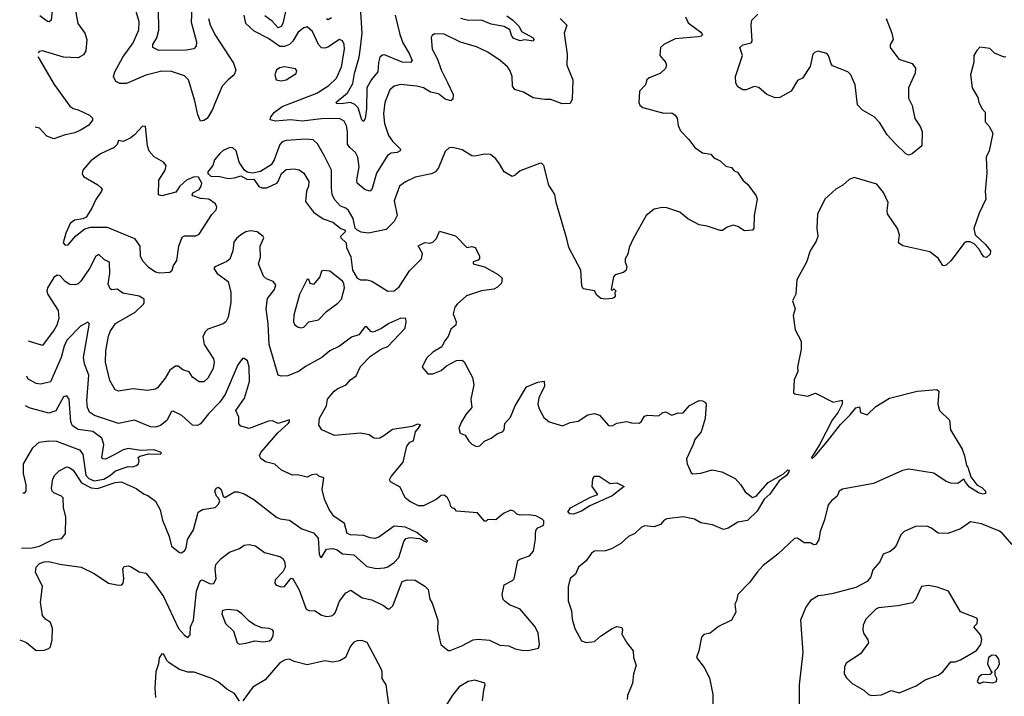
# Model space of a CAD drawing. Extents: x 1690054 to 1842981, y 782881 to 914114.
# Tile 2 of 256: x 1690194 to 1696296, y 795294 to 799488. Entities that reach past the tile are written whole.
import ezdxf

# ---------------------------------------------------------------- set-up
doc = ezdxf.new("R2010")
doc.units = 0

msp = doc.modelspace()

# ---------------------------------------------------------------- linework, layer by layer
at = {"layer": '0CON10XD'}
for points in [[(1691264.8, 799654.8), (1691257, 799473), (1691288.5, 799351.5), (1691286.5, 799323.5), (1691272.6, 799307.4), (1691225, 799299.2), (1691055, 799296.7), (1691018, 799315), (1691019.4, 799335), (1691042.7, 799375), (1691056.8, 799423.3), (1691053.2, 799555)], [(1691847.8, 799565), (1691825, 799464.4), (1691815, 799445.5), (1691795, 799437.7), (1691759.2, 799479.2), (1691712.7, 799512.7)], [(1692520.8, 799515), (1692549.1, 799395), (1692568.8, 799345), (1692607.5, 799277.5), (1692625.8, 799235), (1692615, 799222.5), (1692565, 799224.7), (1692455, 799269.1), (1692441.2, 799268.8), (1692425.7, 799255), (1692416.8, 799223.2), (1692412.3, 799165), (1692373.3, 799116.7), (1692345.5, 799065), (1692342.1, 798935), (1692334.2, 798875.8), (1692325, 798856.7), (1692315, 798866.7), (1692291.5, 798941.5), (1692271.5, 798961.5), (1692244.6, 798974.6), (1692186.6, 798966.6), (1692158.8, 798968.8), (1692153.8, 798975), (1692225.3, 799034.7), (1692258.6, 799091.4), (1692269.1, 799155), (1692298.4, 799255), (1692306.7, 799315), (1692315.7, 799405), (1692306.7, 799565)], [(1690536.9, 799555), (1690553.3, 799465), (1690596.9, 799405), (1690610.5, 799365), (1690602.9, 799295), (1690589.6, 799270.4), (1690555, 799252.3), (1690465, 799255.6), (1690335, 799294.2), (1690315, 799291.2), (1690307.1, 799282)], [(1690395.4, 799544.6), (1690389.2, 799485), (1690375.6, 799474.4), (1690365, 799477.1), (1690319.4, 799511.7)], [(1691364.7, 799495), (1691374, 799455), (1691403.8, 799395), (1691518.5, 799218.5), (1691532.9, 799175), (1691523.3, 799145), (1691484.8, 799115.2), (1691449.1, 799075), (1691402.5, 798967.5), (1691389.1, 798930.9), (1691354.5, 798875.5), (1691335, 798862.9), (1691315, 798858.8), (1691297.6, 798897.6), (1691278.6, 798985), (1691239.2, 799115), (1691215, 799140), (1691135, 799166.2), (1691075, 799168.2), (1690975, 799144.1), (1690855, 799091.4), (1690815, 799091.5), (1690789.2, 799105), (1690775.6, 799135), (1690783.5, 799165), (1690833.8, 799255), (1690896.1, 799343.9), (1690932.9, 799425), (1690933.8, 799475), (1690915, 799538.8)], [(1693543.3, 799495), (1693584.5, 799454.5), (1693568.8, 799405), (1693587.5, 799275), (1693584.1, 799205), (1693622.5, 799115), (1693617.9, 798995), (1693605, 798968.1), (1693555, 798966.9), (1693485, 798993.5), (1693447.6, 798992.4), (1693375, 799002.9), (1693315, 799039.4), (1693261.2, 799055), (1693246.9, 799075), (1693245.7, 799135), (1693231.4, 799175), (1693217.1, 799195), (1693170.6, 799235), (1693095, 799285.6), (1693025, 799318.9), (1692925, 799348.5), (1692825, 799398.9), (1692765, 799400), (1692749.2, 799390.8), (1692743.1, 799376.9), (1692749.6, 799305), (1692783.6, 799243.6), (1692805, 799178), (1692845, 799097.5), (1692880.8, 799025), (1692878, 798995), (1692865, 798985.8), (1692831.2, 798995), (1692788.9, 799028.9), (1692738.9, 799038.9), (1692695.8, 799065), (1692655, 799076.4), (1692553.9, 799086.1), (1692515, 799075.5), (1692487.3, 799052.7), (1692455.8, 798975), (1692448.6, 798905), (1692454.2, 798845), (1692479.3, 798769.3), (1692503.6, 798735), (1692553.5, 798685), (1692552.2, 798675), (1692534, 798665), (1692495, 798660.5), (1692472.8, 798645), (1692404.3, 798535.7), (1692378.3, 798441.7), (1692365, 798425.8), (1692335, 798433.1), (1692285.6, 798475), (1692283.2, 798495), (1692297.1, 798575), (1692289.6, 798635), (1692274.3, 798664.3), (1692239.1, 798695), (1692225, 798716.2), (1692225.9, 798795), (1692219.9, 798829.9), (1692205, 798858.9), (1692175.7, 798875.7), (1692064.3, 798874.3), (1691945, 798859.6), (1691875, 798868.1), (1691778.3, 798858.3), (1691746.7, 798866.7), (1691750, 798885), (1691773.1, 798915), (1691821, 798949), (1692035, 799031.9), (1692110.3, 799079.7), (1692156, 799125), (1692188.1, 799195), (1692207.3, 799305), (1692204.5, 799334.5), (1692195, 799356.2), (1692175, 799365.7), (1692102.6, 799317.4), (1692085, 799311.6), (1692065, 799313.8), (1692045, 799333.1), (1692008.2, 799415), (1691975, 799444.4), (1691955, 799436.9), (1691920.2, 799409.8), (1691885.9, 799355), (1691865.4, 799334.6), (1691835, 799321.6), (1691805, 799321.1), (1691735, 799370.9), (1691646.9, 799416.9), (1691594.4, 799464.4), (1691583.8, 799516.2)], [(1694319.4, 799505), (1694337.4, 799467.4), (1694415, 799410), (1694426.1, 799393.9), (1694417.5, 799385), (1694398.8, 799381.2), (1694255, 799369.6), (1694185, 799333.1), (1694165.7, 799315), (1694161.1, 799265), (1694196.7, 799225), (1694201.4, 799205), (1694195.7, 799185), (1694162, 799155), (1694095, 799127.8), (1694080.8, 799115), (1694071.4, 799085), (1694035.6, 799045), (1694030.7, 798975), (1694037.4, 798957.4), (1694055, 798944.4), (1694185, 798908.1), (1694235, 798911.2), (1694255, 798896.2), (1694267.4, 798877.4), (1694275, 798832.5), (1694289.1, 798799.1), (1694340.8, 798745), (1694377.5, 798695), (1694425, 798662), (1694477.5, 798655), (1694495, 798632.5), (1694535, 798613.3), (1694570.8, 798580.8), (1694605, 798571.2), (1694620.7, 798550.7), (1694642.5, 798542.5), (1694675, 798493.8), (1694705.6, 798465.6), (1694758.8, 798395), (1694763.3, 798375), (1694746.2, 798275), (1694743.9, 798196.1), (1694735, 798183.8), (1694685, 798180), (1694643.8, 798205), (1694615, 798213.3), (1694578.6, 798201.4), (1694549.5, 798180.5), (1694535, 798180.8), (1694455, 798208.9), (1694405, 798216), (1694335, 798253.8), (1694285, 798295.7), (1694205, 798320.8), (1694175, 798324), (1694126.4, 798313.6), (1694076.7, 798275), (1693995, 798130), (1693970, 798075), (1693962.5, 798035), (1693946, 798005), (1693946, 797985), (1693957, 797957), (1693951.2, 797935), (1693935, 797921.2), (1693885, 797906.7), (1693873.3, 797895), (1693860, 797815), (1693865, 797810), (1693875, 797820), (1693890, 797805), (1693882.5, 797797.5), (1693883.3, 797775), (1693877.5, 797765), (1693865, 797758.8), (1693825, 797756.2), (1693795, 797760), (1693770.9, 797780.9), (1693755, 797806.2), (1693685, 797820), (1693677.5, 797837.5), (1693671.8, 797935), (1693595.9, 798075.9), (1693585, 798130), (1693518, 798355), (1693510, 798405), (1693472.3, 798462.3), (1693441.2, 798585), (1693427.7, 798597.7), (1693415, 798596.7), (1693295, 798552), (1693265, 798523.3), (1693245, 798516.2), (1693195.6, 798545.6), (1693167.1, 798595), (1693145, 798626.2), (1693111.7, 798651.7), (1693075, 798653.8), (1693015, 798642.5), (1692995, 798644.3), (1692935, 798680.8), (1692875, 798695.8), (1692855, 798693.8), (1692830, 798670), (1692789.5, 798570.5), (1692770.6, 798545), (1692745, 798533.1), (1692645, 798511.2), (1692585, 798483.3), (1692548.1, 798455), (1692515.4, 798365), (1692533.3, 798275), (1692515, 798236.2), (1692465, 798187.5), (1692355, 798164.2), (1692310.3, 798170.3), (1692282.5, 798185), (1692272.5, 798195), (1692260, 798255), (1692232, 798305), (1692215, 798319.2), (1692181.8, 798331.8), (1692143.6, 798373.6), (1692130.8, 798405), (1692125.7, 798445), (1692125.7, 798555), (1692081.4, 798645)], [(1692125, 799498.5), (1692105, 799486.7), (1692095, 799493.3)], [(1693212.5, 799512.5), (1693249.8, 799485), (1693288.5, 799445), (1693303.8, 799415), (1693375.4, 799375), (1693380.5, 799365), (1693375, 799354.5), (1693325, 799362), (1693295, 799357.5), (1693255, 799371.2), (1693244, 799385), (1693232, 799425), (1693195.3, 799445.3), (1693115, 799459.1), (1693055, 799484.1), (1692975, 799482.2), (1692925, 799496.1)], [(1695564, 799495), (1695598.1, 799405), (1695606, 799365), (1695588.8, 799335), (1695588, 799315), (1695642.1, 799242.1), (1695725, 799216.2), (1695745, 799187.5), (1695743.9, 799156.1), (1695701.1, 799065), (1695702.1, 799002.1), (1695724, 798955), (1695740.8, 798875), (1695774.2, 798825), (1695785.8, 798795), (1695783.8, 798705), (1695725, 798655.5), (1695705, 798649.1), (1695685, 798657.1), (1695619.5, 798719.5), (1695570, 798775), (1695525, 798848.6), (1695490, 798885), (1695417, 798927), (1695385, 798960), (1695370.8, 799085), (1695355, 799121.4), (1695345, 799146.7), (1695325.5, 799165.5), (1695231.9, 799201.9), (1695222, 799215), (1695205.7, 799265), (1695195, 799277.5), (1695141.7, 799291.7), (1695118.8, 799285), (1695108.6, 799275), (1695091.7, 799198.3), (1695045.6, 799124.4), (1695015, 799111.2), (1694974.6, 799045.4), (1694905, 799005.8), (1694875.9, 799004.1), (1694823.1, 799023.1), (1694775, 799067.5), (1694745, 799073.8), (1694695, 799054), (1694676.1, 799053.9), (1694645, 799072), (1694632.5, 799095), (1694629.2, 799135), (1694673.3, 799265), (1694656.7, 799315), (1694675, 799331.2), (1694726.1, 799343.9), (1694732.5, 799355), (1694726.2, 799455), (1694732, 799485), (1694767.3, 799522.7)], [(1696305, 799256.7), (1696295, 799256.2), (1696235, 799281.2), (1696205, 799310), (1696145, 799316.7), (1696125, 799297.5), (1696106.2, 799265), (1696106.1, 799223.9), (1696086.2, 799145), (1696096.7, 799065), (1696132.5, 799005), (1696137.5, 798975), (1696157.5, 798935), (1696177.5, 798915), (1696176.2, 798855), (1696200.7, 798830.7), (1696224.2, 798785), (1696201.2, 798675), (1696184.2, 798635.8), (1696186.5, 798536.5), (1696177.1, 798422.9), (1696180.8, 798375), (1696140.5, 798289.5), (1696106.7, 798193.3), (1696116.1, 798155), (1696179.7, 798095), (1696210, 798055), (1696208, 798035), (1696185, 798014.4), (1696168.7, 798018.7), (1696155, 798038.1), (1696137.9, 798067.9), (1696108, 798097.9), (1696085, 798110.4), (1696059.9, 798110.1), (1696047.8, 798102.2), (1695965, 797992.9), (1695935, 797966.1), (1695921.8, 797961.8), (1695914.1, 797964.1), (1695885, 798008.8), (1695835, 798048.1), (1695665.9, 798085.9), (1695640, 798105), (1695645.5, 798155), (1695633, 798193), (1695572.5, 798285), (1695568.9, 798305), (1695575.5, 798355.5), (1695546.3, 798416.3), (1695505, 798469.2), (1695365, 798509.2), (1695335, 798498), (1695295, 798461.2), (1695252.1, 798437.9), (1695183.8, 798375), (1695137.9, 798282.1), (1695134.3, 798195), (1695140.8, 798145), (1695128.8, 798115), (1695092, 798055), (1695070.8, 797985), (1695009.2, 797875), (1695002.7, 797787.3), (1694983.3, 797745), (1695000, 797695), (1694986.7, 797655), (1695000, 797565), (1695036.2, 797495), (1695036.2, 797445), (1695013.3, 797335), (1695017, 797307), (1694993.8, 797255), (1694990, 797175), (1694998.3, 797168.3), (1695075, 797153.3), (1695125, 797172.5), (1695235, 797118), (1695290, 797130), (1695291.2, 797105), (1695266.9, 797055), (1695228.1, 797005), (1695152.6, 796857.4), (1695100.8, 796775), (1695105, 796768.8), (1695124, 796785), (1695200, 796875), (1695280.5, 796979.5), (1695341, 797039), (1695375, 797082.1), (1695397.5, 797087.5), (1695405, 797052.5), (1695445, 797039.2), (1695499, 797091), (1695585, 797141.8), (1695755.6, 797184.4), (1695877.5, 797195), (1695890, 797185), (1695883.5, 797105), (1695893.8, 797065), (1695955.7, 797005), (1695962.5, 796945), (1696035.3, 796825.3), (1696050, 796785), (1696061.2, 796725), (1696070, 796715), (1696087.8, 796655), (1696125, 796605.6), (1696157.3, 796587.3), (1696178.8, 796565), (1696178.3, 796551.7), (1696165, 796546.2), (1696136.7, 796555), (1696080.1, 796590.1), (1696055, 796622.2), (1696045, 796640), (1696007.6, 796612.4), (1695964.6, 796614.6), (1695935.6, 796625.6), (1695858.1, 796678.1), (1695705, 796701.8), (1695665.6, 796694.4), (1695485, 796612.2), (1695292.3, 796577.7), (1695272.5, 796565), (1695260, 796535), (1695223.8, 796505), (1695205, 796480), (1695182, 796388), (1695154.3, 796315), (1695145.5, 796264.5), (1695126.7, 796235), (1695115, 796233.3), (1695095, 796245.8), (1695055, 796244.4), (1695015, 796274.5), (1694995, 796272.9), (1694891.2, 796175), (1694800.8, 796105), (1694765, 796062.5), (1694718.3, 796001.7), (1694643.8, 795925), (1694636.2, 795885), (1694626.2, 795865), (1694632.5, 795815), (1694606, 795765), (1694525, 795726.2), (1694473.6, 795686.4), (1694433.8, 795676.2), (1694419.3, 795660.7), (1694402.5, 795575), (1694387.5, 795535), (1694435, 795473.3), (1694468.7, 795408.7), (1694488.6, 795305), (1694490, 795245)], [(1690306, 799259.9), (1690307.5, 799255), (1690406.9, 799086.9), (1690505, 798952.5), (1690525, 798937.8), (1690555, 798930), (1690626.2, 798895), (1690645, 798876.7), (1690644, 798865), (1690622.5, 798835), (1690574, 798805), (1690535, 798786.9), (1690475.5, 798774.5), (1690405, 798750), (1690361.4, 798765), (1690315.4, 798815.4), (1690289, 798822.5)], [(1691815, 799108.8), (1691845, 799114.2), (1691907.5, 799155), (1691911.7, 799171.7), (1691903, 799183), (1691835, 799195.6), (1691805, 799190), (1691785, 799176.7), (1691774, 799145), (1691784.1, 799114.1), (1691815, 799108.8)], [(1691059.1, 797919.1), (1691125, 797923.8), (1691138, 797935), (1691146, 797965), (1691167.1, 797995), (1691180, 798085), (1691200.6, 798139.4), (1691215, 798148.8), (1691285, 798147.5), (1691305, 798158), (1691385, 798281.2), (1691410.7, 798309.3), (1691416.4, 798326.4), (1691406.4, 798346.4), (1691365.2, 798375.2), (1691315, 798380), (1691266.2, 798395), (1691261.7, 798401.7), (1691266.2, 798415), (1691305.4, 798434.6), (1691319.2, 798455), (1691323.3, 798475), (1691301.7, 798511.7), (1691275, 798513.3), (1691227.5, 798492.5), (1691186, 798455), (1691161.7, 798418.3), (1691075, 798396.2), (1691052.9, 798402.9), (1691056.4, 798493.6), (1691095, 798555.8), (1691101.5, 798585), (1691085.4, 798605), (1691027.1, 798637.1), (1690995, 798673.3), (1690985.6, 798705), (1690973.3, 798825), (1690955, 798828), (1690905, 798774), (1690883.3, 798755), (1690835, 798732.5), (1690805, 798740), (1690797.5, 798715), (1690780, 798695), (1690693.4, 798656.6), (1690635, 798612.5), (1690585.8, 798555), (1690580, 798535), (1690590, 798515), (1690677.5, 798465), (1690698, 798445), (1690703.8, 798435), (1690701.2, 798425), (1690665, 798372.5), (1690641.3, 798318.7), (1690605.5, 798264.5), (1690585.6, 798254.4), (1690534.2, 798245.8), (1690506.7, 798225), (1690480, 798165), (1690463.3, 798105), (1690475, 798090), (1690495, 798093.3), (1690541.7, 798148.3), (1690597.7, 798192.3), (1690635, 798202.5), (1690735, 798200.8), (1690905, 798132.5), (1690937.5, 798085), (1690940.8, 798025), (1690955, 797993.3), (1690990, 797955), (1691035, 797925.7), (1691059.1, 797919.1)], [(1692081.4, 798645), (1692038.7, 798718.7), (1692013.2, 798743.2), (1691966.6, 798746.6), (1691845, 798739.4), (1691820.3, 798729.7), (1691805, 798713.8), (1691771.1, 798618.9), (1691751.2, 798588.8), (1691685, 798546.2), (1691636.4, 798536.4), (1691603.6, 798543.6), (1691586.1, 798556.1), (1691553.3, 798605), (1691535.8, 798675.8), (1691515, 798693.3), (1691495, 798696.2), (1691455, 798676.7), (1691435, 798657.5), (1691401.2, 798618.8), (1691390, 798585), (1691360, 798545), (1691360, 798535), (1691378.3, 798518.3), (1691435, 798516.7), (1691485, 798503.3), (1691525, 798507.5), (1691565, 798520), (1691605, 798497.5), (1691645, 798500), (1691675, 798452.9), (1691695, 798445.8), (1691725, 798445.8), (1691786.2, 798475), (1691796.2, 798485), (1691815.9, 798534.1), (1691845, 798558.8), (1691895, 798562.5), (1691925, 798556.7), (1691955, 798536.7), (1691986, 798485), (1691984, 798455), (1691970.8, 798425), (1691965, 798360), (1692015, 798294.5), (1692075, 798252.5), (1692135, 798232.2), (1692184.4, 798194.4), (1692207.5, 798185), (1692212.5, 798175), (1692182.5, 798145), (1692183.3, 798135), (1692217.5, 798105), (1692220, 798075), (1692245, 798017.5), (1692255.9, 797935.9), (1692285.8, 797885.8), (1692305, 797875.8), (1692345, 797875.8), (1692375, 797867.5), (1692475, 797804.2), (1692515, 797808), (1692545, 797832.5), (1692609.7, 797930.3), (1692684.4, 798005), (1692689.2, 798039.2), (1692664.1, 798085.9), (1692705, 798107.3), (1692735, 798102.7), (1692755, 798108.9), (1692777.4, 798132.6), (1692795, 798178), (1692895, 798148.8), (1692965, 798076.2), (1692995, 798081.4), (1693015.8, 798075), (1693043.3, 798025), (1693043, 798007), (1693035, 797997.5), (1693005, 797987.5), (1693005, 797973.8), (1693075, 797955.7), (1693158.9, 797908.9), (1693183.8, 797885), (1693178.6, 797855), (1693155, 797829.4), (1693131.7, 797818.3), (1693055, 797807.1), (1692962.8, 797777.2), (1692904.2, 797725), (1692890, 797705), (1692880, 797665), (1692899.4, 797615), (1692896, 797595), (1692865, 797568.8), (1692850, 797525), (1692825.6, 797495), (1692810.3, 797459.7), (1692755, 797428), (1692715, 797390.8), (1692688.8, 797335), (1692723, 797293), (1692753, 797293), (1692805, 797314.2), (1692838.3, 797341.7), (1692900, 797375), (1692935, 797377.5), (1692947.2, 797367.2), (1693000.7, 797270.7), (1693007.3, 797225), (1692989.5, 797135), (1692995.5, 797085), (1692958.5, 797041.5), (1692932.5, 796995), (1692914.3, 796955), (1692924.3, 796924.3), (1692955, 796913.3), (1692976.2, 796875), (1692995, 796856.2), (1693025, 796843.3), (1693045, 796846.7), (1693074.2, 796875.8), (1693115, 796893.8), (1693155, 796923.8), (1693185, 796934), (1693196.2, 796945), (1693200, 796985), (1693235.6, 797025), (1693265.3, 797094.7), (1693335, 797212.9), (1693405, 797240.6), (1693445, 797247.5), (1693446, 797216), (1693410.6, 797145), (1693404.5, 797105), (1693412.2, 797075), (1693441.3, 797021.3), (1693475, 796995.8), (1693558.6, 796971.4), (1693605, 796991.2), (1693655, 797000), (1693715, 797038.2), (1693756.5, 797046.5), (1693786.8, 797036.8), (1693842.5, 796972.5), (1693865, 796971.4), (1693895, 796986), (1693955, 796997.5), (1693985, 796990), (1694032.3, 796987.7), (1694045.7, 796994.3), (1694065, 797030), (1694085, 797036.7), (1694155, 797032.5), (1694175, 797050), (1694195, 797057.5), (1694235, 797037.5), (1694275, 797050), (1694295, 797048), (1694305, 797052), (1694345, 797096.2), (1694405, 797127.5), (1694425, 797125.8), (1694443.8, 797115), (1694448, 797105), (1694442.5, 797015), (1694417.3, 796932.7), (1694376.8, 796885), (1694368.4, 796855), (1694325.5, 796765), (1694329.4, 796735), (1694355, 796680), (1694365, 796673.8), (1694415, 796676.7), (1694485, 796698), (1694545.5, 796685.5), (1694626.7, 796645), (1694663.3, 796605), (1694690.5, 796560.5), (1694735, 796526.7), (1694757.5, 796535), (1694831.7, 796618.3), (1694927.7, 796672.3), (1694955, 796697.5), (1694962, 796695), (1694960.7, 796685), (1694946.8, 796663.2), (1694901, 796629), (1694843.1, 796546.9), (1694807.5, 796515), (1694765, 796442.1), (1694705, 796384), (1694645, 796373.3), (1694583.6, 796336.4), (1694555, 796328.8), (1694486.7, 796356.7), (1694415, 796368.8), (1694375, 796391.2), (1694305, 796405.7), (1694205, 796394.4), (1694187.5, 796385), (1694165, 796358.8), (1694125.6, 796344.4), (1694065, 796351.2), (1694045, 796340.4), (1694006.2, 796303.8), (1693967.1, 796285), (1693918.9, 796241.1), (1693862.2, 796207.8), (1693825, 796196.2), (1693756.9, 796193.1), (1693738.3, 796181.7), (1693705, 796134), (1693657.5, 796095), (1693638.2, 796051.8), (1693604.2, 796025), (1693592.8, 795972.8), (1693593.5, 795885), (1693613.3, 795823.3), (1693617.4, 795772.6), (1693635, 795714.6), (1693675, 795638.2), (1693705, 795628.5), (1693755, 795634.7), (1693792.6, 795667.4), (1693865, 795714), (1693895, 795726.7), (1693925, 795720), (1693930, 795705), (1693925, 795680), (1693956.7, 795625), (1693996, 795575), (1693996.9, 795535), (1694013.6, 795485), (1693996.7, 795433.3), (1693991.6, 795375), (1693960.4, 795299.6), (1693958.6, 795275)], [(1690193.6, 795644), (1690235, 795627.2), (1690295, 795578.8), (1690345, 795580), (1690375, 795590), (1690385, 795600.8), (1690395.2, 795645), (1690397.3, 795715), (1690385, 795750.6), (1690352.7, 795772.7), (1690334.8, 795795), (1690322.7, 795877.3), (1690335.5, 795975), (1690292.6, 796062.6), (1690294.8, 796095.2), (1690316.7, 796116.7), (1690345, 796127.2), (1690375, 796129.1), (1690443, 796113), (1690575, 796095.4), (1690655, 796055.5), (1690745, 795995.5), (1690805, 795981.9), (1690825.7, 795984.3), (1690834.1, 795995.9), (1690838.1, 796025), (1690832.2, 796085), (1690841.8, 796098.2), (1690865, 796102.7), (1690885, 796097.3), (1690935, 796065.6), (1690975, 796057.5), (1691019.4, 796005), (1691085, 795912.5), (1691178.5, 795715), (1691215, 795672.5), (1691235, 795658.9), (1691249.3, 795675), (1691252, 795725), (1691270.3, 795765), (1691289.8, 795945), (1691305, 795993.8), (1691315, 796012.5), (1691325, 796016.7), (1691375, 795991.9), (1691397.6, 795992.4), (1691411.8, 796025), (1691404.3, 796085), (1691409.3, 796110.7), (1691442.7, 796147.3), (1691493.2, 796186.7), (1691555, 796210), (1691585, 796230), (1691615, 796234.2), (1691655, 796227.5), (1691711.2, 796185), (1691805, 796161.1), (1691825, 796147.5), (1691836.1, 796125), (1691839.5, 796095), (1691824.7, 796065.3), (1691776.5, 796015), (1691775.6, 795995.6), (1691783, 795983), (1691813.2, 795973.2), (1691835.3, 795974.7), (1691875, 796024), (1691885, 796026), (1691924.7, 795954.7), (1691970, 795835), (1691985, 795825.6), (1692025, 795824.4), (1692065, 795796.4), (1692095, 795788.8), (1692125, 795792.1), (1692139.5, 795800.5), (1692150, 795815), (1692175, 795884), (1692215.6, 795934.4), (1692245, 795952), (1692315.4, 795905.4), (1692375, 795892.5), (1692447.6, 795857.6), (1692475, 795837.1), (1692485, 795836.9), (1692506.9, 795855), (1692563.5, 796005), (1692595, 796016.7), (1692645, 796013.8), (1692705, 795975.7), (1692725.4, 795955), (1692735.3, 795895.3), (1692750.3, 795870.3), (1692784.4, 795765), (1692782.5, 795705), (1692804.2, 795615), (1692848.3, 795578.3), (1692861.7, 795578.3), (1692933.7, 795606.3), (1693005, 795643.6), (1693035, 795649.1), (1693105, 795641.5), (1693170.2, 795610.2), (1693225, 795607.3), (1693265, 795588.9), (1693305, 795580), (1693345, 795578.2), (1693408.2, 795591.8), (1693414.5, 795615), (1693405.8, 795685), (1693388.9, 795725), (1693294.4, 795835), (1693230, 795860), (1693201.7, 795881.7), (1693190.9, 795895), (1693182.7, 795925), (1693195.2, 795984.8), (1693248.2, 796011.8), (1693257.1, 796022.9), (1693280.8, 796135), (1693294.2, 796145), (1693352.5, 796165), (1693377, 796193), (1693391.1, 796268.9), (1693389.3, 796305), (1693395, 796325.8), (1693405, 796337.8), (1693438.1, 796351.9), (1693442.9, 796365), (1693441.2, 796381.2), (1693431.7, 796391.7), (1693392.3, 796412.3), (1693345, 796418.8), (1693295, 796416.7), (1693273.9, 796423.9), (1693255, 796442.5), (1693235, 796447.5), (1693192.7, 796427.3), (1693145, 796387.5), (1693095, 796390), (1693085, 796380), (1693075, 796380), (1693031.7, 796431.7), (1692901.7, 796441.7), (1692888.3, 796458.3), (1692875, 796460), (1692865, 796470), (1692860, 796495), (1692844.2, 796524.2), (1692825, 796540), (1692805, 796539.2), (1692775, 796513.1), (1692695.4, 796474.6), (1692665, 796475.5), (1692611.1, 796501.1), (1692583.3, 796525), (1692550.8, 796590.8), (1692492.5, 796622.5), (1692486.4, 796636.4), (1692495, 796656.2), (1692571.1, 796745), (1692593.8, 796845), (1692610.7, 796869.3), (1692635, 796877.5), (1692646, 796934), (1692666.2, 796955), (1692676.7, 796976.7), (1692658.3, 796981.7), (1692625, 796966.7), (1692505, 796948.6), (1692451.1, 796908.9), (1692425, 796894.5), (1692401.9, 796891.9), (1692387.5, 796895), (1692360, 796915), (1692305, 796924.3), (1692145, 796911.5), (1692065.2, 796945.2), (1692046.7, 796975), (1692051.1, 797018.9), (1692095, 797094.4), (1692102.1, 797135), (1692143.5, 797185), (1692165, 797202), (1692217.1, 797225), (1692243.8, 797255), (1692278.7, 797281.3), (1692305, 797338.1), (1692366.9, 797403.1), (1692435, 797448.5), (1692475, 797462.2), (1692582.9, 797575), (1692589.2, 797615), (1692585.9, 797635.9), (1692555, 797637.5), (1692480.8, 797605), (1692435, 797574), (1692385, 797550.6), (1692368.8, 797555), (1692345, 797583.8), (1692335, 797586), (1692295.7, 797535), (1692250.8, 797519.2), (1692175, 797464.6), (1692115, 797436.2), (1692065.2, 797394.8), (1691965, 797338.5), (1691925, 797308.9), (1691855, 797280), (1691815, 797278.6), (1691796.2, 797285), (1691740.4, 797475), (1691733.6, 797603.6), (1691721.3, 797695), (1691730.2, 797759.8), (1691773.2, 797815), (1691780.5, 797845), (1691765, 797864.4), (1691722.4, 797882.4), (1691705, 797898.1), (1691674.5, 797975), (1691685.6, 798015), (1691684.3, 798085), (1691706, 798135), (1691702, 798145), (1691665, 798172.9), (1691625, 798179.2), (1691595, 798172), (1691565, 798154), (1691537.9, 798132.1), (1691521.5, 798108.5), (1691513.8, 798055), (1691496.4, 798003.6), (1691473.4, 797986.6), (1691403.3, 797955), (1691396, 797945), (1691416.9, 797915), (1691486.4, 797865), (1691503, 797797), (1691501.8, 797735), (1691485.3, 797644.7), (1691470.6, 797615), (1691455, 797602.2), (1691360.5, 797569.5), (1691344.3, 797555), (1691328.1, 797525), (1691337.8, 797475), (1691394.4, 797385), (1691399.1, 797365), (1691392.7, 797325), (1691358.6, 797265), (1691335, 797244), (1691305, 797242.5), (1691265, 797272.5), (1691243.8, 797305), (1691205, 797317.8), (1691175, 797340), (1691158.7, 797341.3), (1691125, 797315.7), (1691095, 797265.7), (1691047.5, 797205), (1691035, 797197.1), (1690985, 797188.5), (1690895, 797200), (1690831.5, 797188.5), (1690805, 797185.6), (1690785, 797194.2), (1690751.4, 797251.4), (1690725.5, 797365.5), (1690727.5, 797435), (1690744.7, 797525.3), (1690755, 797554.2), (1690788.1, 797605), (1690908.8, 797675), (1690960, 797725), (1690965.6, 797735), (1690964.3, 797755), (1690933.8, 797775), (1690832.9, 797792.9), (1690798.4, 797818.4), (1690765, 797813.6), (1690755, 797820), (1690741.1, 797848.9), (1690752.9, 797915), (1690750, 797985), (1690720, 798000), (1690685, 798031.5), (1690665, 798022.2), (1690626.7, 797945), (1690572.9, 797867.1), (1690555, 797850.9), (1690535, 797843.6), (1690505, 797846.2), (1690475.3, 797865.3), (1690445, 797900), (1690425, 797904.4), (1690405, 797889.2), (1690365, 797825.8), (1690361.6, 797805), (1690367.1, 797785), (1690431.1, 797685), (1690435.4, 797635), (1690424.7, 797595.3), (1690408, 797565), (1690335, 797469.2), (1690247.2, 797495.4)], [(1691935, 797577.5), (1691955, 797581.4), (1691985.8, 797614.2), (1692045, 797628), (1692095, 797680), (1692165, 797730.8), (1692187.1, 797755), (1692205.6, 797825), (1692201.7, 797851.7), (1692195, 797866.2), (1692115, 797930), (1692076.1, 797933.9), (1692065, 797928.8), (1692052.9, 797895), (1692015, 797846.7), (1691993.6, 797853.6), (1691985, 797877.5), (1691975, 797880), (1691928.6, 797785), (1691893.1, 797656.9), (1691891.5, 797615), (1691897.6, 797597.6), (1691915, 797584.2), (1691935, 797577.5)], [(1690205.6, 796212.7), (1690270, 796215), (1690316.7, 796225), (1690395.4, 796264.6), (1690455, 796272.7), (1690476.6, 796303.4), (1690478.7, 796405), (1690465.3, 796464.7), (1690463.2, 796523.2), (1690453.5, 796535), (1690405.6, 796555), (1690395.5, 796565), (1690390, 796585), (1690398.9, 796641.1), (1690410.6, 796665), (1690438.3, 796691.7), (1690485, 796715.5), (1690505, 796710.9), (1690525, 796695.4), (1690577.3, 796617.3), (1690637.1, 796587.1), (1690675, 796581.4), (1690785, 796618.4), (1690823, 796623), (1690915, 796582), (1690965, 796547.5), (1690988.3, 796538.3), (1691035, 796502.5), (1691065, 796450), (1691078.5, 796385), (1691120, 796285), (1691134.5, 796225), (1691184.2, 796185), (1691195, 796182.5), (1691215.3, 796194.7), (1691226.1, 796213.9), (1691233.8, 796265), (1691271.4, 796325), (1691300.7, 796435), (1691327.3, 796452.7), (1691405.3, 796465), (1691425.2, 796485), (1691434.7, 796505), (1691424.4, 796524.4), (1691413.2, 796535), (1691402.3, 796565), (1691411.8, 796585), (1691425, 796591.1), (1691441.5, 796575), (1691453.8, 796533.8), (1691465, 796526.5), (1691525, 796561.3), (1691545, 796561.3), (1691585, 796548.8), (1691645, 796513), (1691785, 796404.6), (1691807.5, 796395), (1691865, 796386), (1691942.3, 796332.3), (1692015, 796307.3), (1692043.4, 796275), (1692050.3, 796175), (1692055, 796161.4), (1692065, 796154.3), (1692095, 796205.5), (1692135, 796210), (1692161.1, 796201.1), (1692195, 796176.4), (1692265, 796170.4), (1692345, 796099.4), (1692405, 796086.2), (1692455, 796089.4), (1692475, 796095.7), (1692515, 796124.3), (1692543.3, 796155), (1692575, 796254), (1692587.2, 796272.8), (1692610.7, 796279.3), (1692671.9, 796271.9), (1692715, 796250), (1692721.2, 796255), (1692655, 796308.8), (1692585, 796341.5), (1692515, 796347.8), (1692418.7, 796281.3), (1692395, 796272.7), (1692365.3, 796275.3), (1692325, 796291.1), (1692244.7, 796294.7), (1692222.6, 796302.6), (1692206.4, 796365), (1692140.9, 796410.9), (1692112.5, 796452.5), (1692082, 796515), (1692067.5, 796575), (1692078.3, 796648.3), (1692048.3, 796658.3), (1692035, 796670), (1692005, 796666.7), (1691975, 796653.3), (1691915.8, 796665.8), (1691884.3, 796664.3), (1691816.4, 796696.4), (1691775, 796732.5), (1691716.7, 796746.7), (1691688.5, 796768.5), (1691680.4, 796785), (1691687.3, 796805), (1691792.4, 796927.6), (1691858.1, 796985), (1691865.6, 796995), (1691865, 797007.5), (1691795, 796984.5), (1691760.6, 797000.6), (1691735, 796999.1), (1691615, 796953.1), (1691565, 796968.8), (1691552.1, 796982.1), (1691550.8, 797025), (1691534, 797065), (1691587.4, 797142.6), (1691617.8, 797245), (1691615.5, 797335.5), (1691605, 797372.5), (1691585, 797387.5), (1691575, 797387.5), (1691545, 797348.8), (1691467.3, 797165), (1691432.4, 797115), (1691364.7, 797045), (1691315, 796981.9), (1691295, 796973.3), (1691265.5, 796975.5), (1691198, 797035), (1691145, 797061.9), (1691135, 797059.4), (1691105, 797004.5), (1691066.7, 796973.3), (1691035, 796963.1), (1691005, 796964), (1690905, 797005.6), (1690805, 796984.5), (1690657.5, 797035), (1690625.8, 797055.8), (1690614.8, 797084.8), (1690610.2, 797125), (1690623, 797285), (1690595.9, 797355), (1690588.2, 797395), (1690624.3, 797594.3), (1690624, 797605), (1690615, 797612.5), (1690571, 797589), (1690485, 797501.1), (1690468.5, 797465), (1690450.2, 797395), (1690385, 797242.2), (1690325, 797228.9), (1690295, 797233.3), (1690245, 797261.9), (1690238.2, 797278)], [(1690213.6, 796556.1), (1690225, 796556.2), (1690233.8, 796565), (1690232.9, 796605), (1690216.3, 796675), (1690217.7, 796735.4), (1690275.7, 796834.3), (1690315, 796868.5), (1690375, 796877.2), (1690421.2, 796875), (1690565, 796822.4), (1690585.1, 796795.1), (1690603.1, 796665), (1690621.8, 796645), (1690655, 796628.6), (1690715, 796640.3), (1690756.8, 796665), (1690787.7, 796692.3), (1690865, 796717.5), (1690895, 796716), (1690917.5, 796725), (1690930, 796735), (1690933.3, 796755), (1690927.5, 796775), (1690938.3, 796781.7), (1690994, 796796), (1691065.3, 796794.7), (1691070.5, 796799.5), (1691072.5, 796805), (1691025, 796821.6), (1690945, 796816.7), (1690865, 796830), (1690835, 796821.9), (1690779.9, 796790.1), (1690725, 796763.1), (1690708.8, 796765), (1690703.3, 796775), (1690714.7, 796855), (1690702.1, 796895), (1690646.9, 796935), (1690555, 796948.3), (1690520.6, 796970.6), (1690509.8, 796995), (1690499.2, 797135), (1690485, 797156.7), (1690465, 797150), (1690416.6, 797063.4), (1690375, 797048.9), (1690252.9, 797082.9), (1690230.6, 797094.5)], [(1693625, 796423), (1693604, 796425), (1693590.8, 796435), (1693607, 796463), (1693731.5, 796528.5), (1693776.2, 796545), (1693742.1, 796595), (1693745, 796642.5), (1693755, 796659.2), (1693785, 796657.5), (1693853, 796613), (1693895, 796616.2), (1693940, 796595), (1693865, 796537.1), (1693726.9, 796475), (1693675, 796441.2), (1693625, 796423)], [(1696344, 796235), (1696285, 796303.1), (1696265, 796316.7), (1696155, 796362.2), (1696085.8, 796375.8), (1696025, 796332.5), (1695945, 796303.5), (1695885, 796305.7), (1695845, 796335.8), (1695815, 796348), (1695745, 796346.2), (1695674.1, 796315.9), (1695655, 796294.2), (1695627.6, 796232.4), (1695610.7, 796209.3), (1695588.4, 796191.6), (1695544, 796175), (1695525, 796126.7), (1695481.7, 796078.3), (1695469.2, 796035), (1695446.2, 796005), (1695375, 795967.8), (1695235, 795930.5), (1695178.5, 795921.5), (1695143.1, 795916.9), (1695095, 795887.5), (1695065, 795846.9), (1695033.5, 795765), (1695046.5, 795565), (1695024.2, 795365.8), (1695025, 795231.2)], [(1695475, 795298), (1695535, 795302.9), (1695595, 795330), (1695645, 795316), (1695750.3, 795359.7), (1695805, 795395.8), (1695885.7, 795424.3), (1695913.8, 795445), (1695965, 795507.5), (1695991.7, 795508.3), (1696025, 795520), (1696123, 795577), (1696150, 795615), (1696156.1, 795646.1), (1696148.8, 795675), (1696107.5, 795725), (1696126.7, 795745), (1696130, 795765), (1696125, 795777.5), (1696025, 795816.7), (1695950, 795945), (1695880.5, 795970.5), (1695825, 795981.4), (1695783.1, 795975), (1695744.8, 795895), (1695726, 795874), (1695635, 795854.1), (1695515, 795841.5), (1695500, 795835), (1695437.6, 795772.4), (1695421.4, 795735), (1695419.2, 795705), (1695422.5, 795685), (1695450, 795645), (1695454, 795625), (1695405, 795558), (1695315, 795500), (1695304.4, 795475), (1695303.1, 795433.1), (1695317.7, 795407.7), (1695352.7, 795372.7), (1695425, 795331.2), (1695455, 795306.2), (1695475, 795298)], [(1691555, 795618.1), (1691595, 795624.2), (1691651.7, 795638.3), (1691705, 795630.8), (1691741.2, 795638.8), (1691755, 795647.5), (1691765, 795670), (1691766, 795695), (1691760, 795705), (1691740, 795715), (1691695, 795717.5), (1691648, 795738), (1691615, 795759.4), (1691570, 795805), (1691540.8, 795825), (1691485, 795832.2), (1691449.5, 795825), (1691445.5, 795805), (1691468.5, 795745), (1691518, 795698), (1691541.1, 795625), (1691555, 795618.1)], [(1692481.1, 795245), (1692464.3, 795365), (1692440, 795405), (1692440, 795445), (1692433.8, 795465), (1692347, 795627), (1692315, 795639.2), (1692285, 795638), (1692265, 795630), (1692244.6, 795605.4), (1692212.2, 795535), (1692177, 795513), (1692135, 795506.6), (1692085, 795513.3), (1691975, 795489.2), (1691895, 795508.8), (1691865, 795523.3), (1691839.3, 795520.7), (1691805, 795501.2), (1691715, 795397.1), (1691639.3, 795350.7), (1691576, 795265)], [(1691555, 795264.2), (1691525, 795311.5), (1691478, 795338), (1691425, 795382.1), (1691383.4, 795403.4), (1691275, 795442.9), (1691235, 795444.3), (1691185, 795460), (1691120.5, 795500.5), (1691105.8, 795515.8), (1691087.5, 795555), (1691075, 795556.7), (1691058.3, 795531.7), (1691053.3, 795495), (1691036.7, 795445), (1691032, 795345), (1691036.1, 795286.1)], [(1696145, 795373.3), (1696167, 795383), (1696225, 795377.5), (1696247.5, 795385), (1696250, 795405), (1696240, 795425), (1696240, 795455), (1696255, 795470), (1696266, 795495), (1696261.2, 795525), (1696246.1, 795546.1), (1696220.7, 795549.3), (1696197.5, 795535), (1696192.5, 795495), (1696211.7, 795451.7), (1696220, 795445), (1696205, 795430), (1696155, 795426.7), (1696137, 795413), (1696127.5, 795385), (1696145, 795373.3)], [(1693061.4, 795265), (1693069.2, 795335), (1693078.8, 795365), (1693076, 795375), (1693015, 795393.3), (1692974, 795385), (1692917.4, 795352.6), (1692875, 795301.9), (1692841.5, 795245)]]:
    msp.add_lwpolyline(points, dxfattribs=at)

doc.saveas('drawing.dxf')
